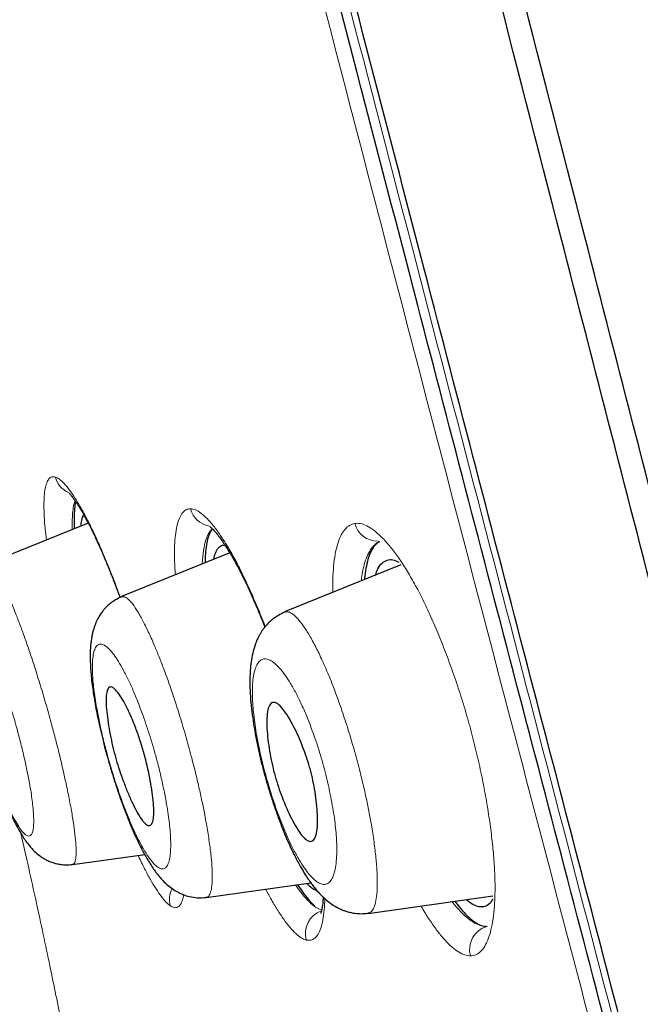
# Model space of a CAD drawing. Header units: millimetres. Extents: x 8 to 830, y 12 to 2106.
# Tile 112 of 256: x 106 to 113, y 1801 to 1814. Entities that reach past the tile are written whole.
import ezdxf

# ---------------------------------------------------------------- set-up
doc = ezdxf.new("R2010")
doc.units = ezdxf.units.MM

msp = doc.modelspace()

# ---------------------------------------------------------------- linework, layer by layer
at = {"color": 7, "linetype": 'Continuous', "lineweight": 30}
for p, q in [((106.48, 1807.411), (105.216, 1806.9)), ((108.147, 1807.129), (108.147, 1807.129)), ((108.147, 1807.129), (108.147, 1807.129)), ((108.251, 1807.039), (106.897, 1806.492)), ((110.391, 1806.887), (108.936, 1806.299)), ((110.202, 1806.941), (110.201, 1806.94)), ((110.202, 1806.941), (110.201, 1806.94)), ((106.286, 1803.141), (107.187, 1803.268)), ((107.958, 1802.73), (109.266, 1802.914)), ((109.98, 1802.532), (111.542, 1802.751)), ((111.413, 1802.612), (111.414, 1802.612)), ((111.413, 1802.612), (111.414, 1802.612)), ((111.464, 1802.369), (111.47, 1802.371))]:
    msp.add_line(p, q, dxfattribs=at)
at = {"color": 8, "linetype": 'Continuous', "lineweight": 0}
for centre, radius, start, end in [((106.353, 1808.062), 0.295, 194.8018, 246.9423), ((108.046, 1807.664), 0.296, 194.6027, 259.8621), ((110.1, 1807.48), 0.296, 194.3896, 270.9431), ((107.799, 1802.705), 0.302, 152.8539, 194.8246), ((109.5, 1802.279), 0.304, 109.6102, 195.1207), ((111.551, 1802.081), 0.301, 106.8437, 195.628)]:
    msp.add_arc(centre, radius, start, end, dxfattribs=at)
at = {"color": 7, "linetype": 'Continuous', "lineweight": 30}
for points, knots in [([(121.075, 1777.283), (120.761, 1778.511), (120.135, 1780.956), (119.164, 1784.726), (118.19, 1788.507), (117.211, 1792.3), (116.132, 1796.485), (114.95, 1801.065), (113.668, 1806.03), (112.239, 1811.577), (110.663, 1817.706), (108.948, 1824.436), (107.231, 1831.185), (105.516, 1837.963), (104.088, 1843.619), (102.95, 1848.142), (102.094, 1851.54), (101.241, 1854.924), (100.396, 1858.268), (99.615, 1861.345), (98.907, 1864.109), (98.282, 1866.524), (97.716, 1868.669), (97.22, 1870.523), (96.79, 1872.121), (96.357, 1873.724), (95.945, 1875.246), (95.568, 1876.614), (95.269, 1877.697), (95.045, 1878.524), (94.892, 1879.092), (94.803, 1879.418), (94.764, 1879.54), (94.752, 1879.56), (94.755, 1879.55), (94.755, 1879.55)], [0, 0, 0, 0, 0.028425, 0.05657, 0.08452, 0.112315, 0.140016, 0.176198, 0.212256, 0.248183, 0.296953, 0.345657, 0.394582, 0.443744, 0.493149, 0.518005, 0.543042, 0.568293, 0.593809, 0.619642, 0.641414, 0.663436, 0.685471, 0.707234, 0.728734, 0.750032, 0.781688, 0.813115, 0.8444, 0.875629, 0.906839, 0.937939, 0.968835, 0.999453, 1, 1, 1, 1]), ([(121.075, 1777.283), (120.761, 1778.511), (120.135, 1780.956), (119.164, 1784.726), (118.19, 1788.507), (117.211, 1792.3), (116.132, 1796.485), (114.95, 1801.065), (113.668, 1806.03), (112.239, 1811.577), (110.663, 1817.706), (108.948, 1824.436), (107.231, 1831.185), (105.516, 1837.963), (104.088, 1843.619), (102.95, 1848.142), (102.094, 1851.54), (101.241, 1854.924), (100.396, 1858.268), (99.615, 1861.345), (98.907, 1864.109), (98.282, 1866.524), (97.716, 1868.669), (97.22, 1870.523), (96.79, 1872.121), (96.357, 1873.724), (95.945, 1875.246), (95.568, 1876.614), (95.269, 1877.697), (95.045, 1878.524), (94.892, 1879.092), (94.803, 1879.418), (94.764, 1879.54), (94.752, 1879.56), (94.755, 1879.55), (94.755, 1879.55)], [0, 0, 0, 0, 0.028425, 0.05657, 0.08452, 0.112315, 0.140016, 0.176198, 0.212256, 0.248183, 0.296953, 0.345657, 0.394582, 0.443744, 0.493149, 0.518005, 0.543042, 0.568293, 0.593809, 0.619642, 0.641414, 0.663436, 0.685471, 0.707234, 0.728734, 0.750032, 0.781688, 0.813115, 0.8444, 0.875629, 0.906839, 0.937939, 0.968835, 0.999453, 1, 1, 1, 1]), ([(121.375, 1777.283), (121.061, 1778.511), (120.435, 1780.956), (119.464, 1784.726), (118.49, 1788.507), (117.511, 1792.3), (116.432, 1796.485), (115.25, 1801.065), (113.968, 1806.03), (112.539, 1811.577), (110.963, 1817.706), (109.248, 1824.436), (107.531, 1831.185), (105.816, 1837.963), (104.388, 1843.619), (103.25, 1848.142), (102.394, 1851.54), (101.541, 1854.924), (100.696, 1858.268), (99.915, 1861.345), (99.207, 1864.109), (98.582, 1866.524), (98.016, 1868.669), (97.52, 1870.523), (97.09, 1872.121), (96.657, 1873.724), (96.245, 1875.246), (95.868, 1876.614), (95.569, 1877.697), (95.345, 1878.524), (95.192, 1879.092), (95.103, 1879.418), (95.064, 1879.54), (95.052, 1879.56), (95.055, 1879.551), (95.055, 1879.551)], [0, 0, 0, 0, 0.028441, 0.056601, 0.084566, 0.112377, 0.140093, 0.176295, 0.212372, 0.248318, 0.297116, 0.345846, 0.394798, 0.443986, 0.493419, 0.518288, 0.543339, 0.568603, 0.594134, 0.619981, 0.641765, 0.663799, 0.685846, 0.707621, 0.729133, 0.750442, 0.782115, 0.81356, 0.844862, 0.876108, 0.907335, 0.938451, 0.969364, 1, 1, 1, 1, 1]), ([(142.81, 1795.061), (142.748, 1795.322), (142.45, 1796.591), (141.887, 1798.843), (141.122, 1801.814), (140.329, 1804.759), (139.509, 1807.696), (138.716, 1810.43), (137.958, 1812.965), (137.242, 1815.297), (136.508, 1817.625), (135.759, 1819.945), (135.166, 1821.734), (134.744, 1822.99), (134.498, 1823.715), (134.252, 1824.438), (134.001, 1825.168), (133.743, 1825.915), (133.477, 1826.678), (133.131, 1827.661), (132.708, 1828.854), (132.205, 1830.255), (131.49, 1832.219), (130.552, 1834.743), (129.38, 1837.816), (128.181, 1840.878), (126.957, 1843.929), (125.714, 1846.953), (124.454, 1849.948), (123.178, 1852.917), (121.878, 1855.875), (120.471, 1859.012), (118.955, 1862.32), (117.32, 1865.803), (115.656, 1869.27), (113.962, 1872.723), (112.336, 1875.976), (111.261, 1878.07), (110.77, 1879.026)], [0, 0, 0, 0, 0.0089364, 0.0434181, 0.0772957, 0.1111127, 0.1449757, 0.1788474, 0.2059057, 0.2330743, 0.2600738, 0.2871907, 0.3142755, 0.3228261, 0.3313215, 0.339767, 0.3482695, 0.3570424, 0.3660714, 0.3751815, 0.3917548, 0.4082135, 0.4247451, 0.4613667, 0.4978592, 0.5342985, 0.5708668, 0.6073206, 0.6431759, 0.6790805, 0.7149318, 0.7507754, 0.7935555, 0.8361165, 0.878919, 0.9216017, 0.9642243, 1, 1, 1, 1]), ([(119.342, 1777.405), (119.087, 1778.392), (118.577, 1780.366), (117.783, 1783.407), (116.982, 1786.476), (116.173, 1789.571), (115.359, 1792.68), (114.389, 1796.392), (113.26, 1800.711), (111.973, 1805.632), (110.632, 1810.777), (109.235, 1816.142), (107.788, 1821.731), (106.343, 1827.323), (104.903, 1832.92), (103.468, 1838.517), (102.278, 1843.169), (101.336, 1846.875), (100.632, 1849.641), (99.936, 1852.386), (99.249, 1855.094), (98.577, 1857.746), (97.981, 1860.098), (97.461, 1862.141), (97.015, 1863.888), (96.597, 1865.514), (96.169, 1867.162), (95.745, 1868.771), (95.341, 1870.302), (94.965, 1871.725), (94.622, 1873.021), (94.314, 1874.177), (94.054, 1875.143), (93.842, 1875.939), (93.661, 1876.63), (93.525, 1877.158), (93.439, 1877.488), (93.402, 1877.614), (93.391, 1877.637), (93.393, 1877.627), (93.393, 1877.627)], [0, 0, 0, 0, 0.023406, 0.046777, 0.070122, 0.093442, 0.116743, 0.140035, 0.176612, 0.213166, 0.24969, 0.291146, 0.332583, 0.374049, 0.415564, 0.457116, 0.498706, 0.519522, 0.540357, 0.561218, 0.582102, 0.603012, 0.623946, 0.639666, 0.655398, 0.671136, 0.686871, 0.707827, 0.728758, 0.749661, 0.774709, 0.79973, 0.824743, 0.849752, 0.874757, 0.906002, 0.93721, 0.968374, 0.999494, 1, 1, 1, 1]), ([(119.342, 1777.405), (119.087, 1778.392), (118.577, 1780.366), (117.783, 1783.407), (116.982, 1786.476), (116.173, 1789.571), (115.359, 1792.68), (114.389, 1796.392), (113.26, 1800.711), (111.973, 1805.632), (110.632, 1810.777), (109.235, 1816.142), (107.788, 1821.731), (106.343, 1827.323), (104.903, 1832.92), (103.468, 1838.517), (102.278, 1843.169), (101.336, 1846.875), (100.632, 1849.641), (99.936, 1852.386), (99.249, 1855.094), (98.577, 1857.746), (97.981, 1860.098), (97.461, 1862.141), (97.015, 1863.888), (96.597, 1865.514), (96.169, 1867.162), (95.745, 1868.771), (95.341, 1870.302), (94.965, 1871.725), (94.622, 1873.021), (94.314, 1874.177), (94.054, 1875.143), (93.842, 1875.939), (93.661, 1876.63), (93.525, 1877.158), (93.439, 1877.488), (93.402, 1877.614), (93.391, 1877.637), (93.393, 1877.627), (93.393, 1877.627)], [0, 0, 0, 0, 0.023406, 0.046777, 0.070122, 0.093442, 0.116743, 0.140035, 0.176612, 0.213166, 0.24969, 0.291146, 0.332583, 0.374049, 0.415564, 0.457116, 0.498706, 0.519522, 0.540357, 0.561218, 0.582102, 0.603012, 0.623946, 0.639666, 0.655398, 0.671136, 0.686871, 0.707827, 0.728758, 0.749661, 0.774709, 0.79973, 0.824743, 0.849752, 0.874757, 0.906002, 0.93721, 0.968374, 0.999494, 1, 1, 1, 1]), ([(119.121, 1777.336), (118.828, 1778.495), (118.243, 1780.813), (117.312, 1784.423), (116.363, 1788.08), (115.4, 1791.776), (114.33, 1795.87), (113.156, 1800.359), (111.878, 1805.242), (110.446, 1810.726), (108.863, 1816.809), (107.144, 1823.49), (105.435, 1830.172), (103.734, 1836.849), (102.328, 1842.404), (101.21, 1846.826), (100.377, 1850.116), (99.556, 1853.356), (98.75, 1856.526), (98.015, 1859.411), (97.358, 1861.974), (96.782, 1864.196), (96.259, 1866.182), (95.794, 1867.929), (95.386, 1869.447), (94.971, 1870.991), (94.57, 1872.473), (94.203, 1873.812), (93.913, 1874.878), (93.694, 1875.692), (93.545, 1876.259), (93.457, 1876.586), (93.414, 1876.715), (93.409, 1876.722), (93.407, 1876.725)], [0, 0, 0, 0, 0.027961, 0.055896, 0.083926, 0.111994, 0.13998, 0.176562, 0.213145, 0.249758, 0.299733, 0.349715, 0.399667, 0.449587, 0.499558, 0.524633, 0.549704, 0.574672, 0.599627, 0.624766, 0.645672, 0.666497, 0.687479, 0.708392, 0.729201, 0.750078, 0.781476, 0.812638, 0.843742, 0.874921, 0.906237, 0.937548, 0.968776, 1, 1, 1, 1]), ([(106.242, 1807.785), (106.245, 1807.782), (106.25, 1807.777), (106.259, 1807.766), (106.269, 1807.755), (106.278, 1807.743), (106.288, 1807.729), (106.299, 1807.714), (106.318, 1807.688), (106.347, 1807.646), (106.389, 1807.578), (106.44, 1807.488), (106.5, 1807.374), (106.572, 1807.228), (106.653, 1807.05), (106.742, 1806.837), (106.818, 1806.646), (106.863, 1806.521), (106.879, 1806.478)], [0, 0, 0, 0, 0.0308302, 0.0583107, 0.0829881, 0.1048431, 0.1246283, 0.1462948, 0.1704123, 0.2300603, 0.3008775, 0.382828, 0.4758265, 0.5736372, 0.6950781, 0.8159119, 0.9364857, 1, 1, 1, 1]), ([(106.242, 1807.785), (106.245, 1807.782), (106.25, 1807.777), (106.259, 1807.766), (106.269, 1807.755), (106.278, 1807.743), (106.288, 1807.729), (106.299, 1807.714), (106.318, 1807.688), (106.347, 1807.646), (106.389, 1807.578), (106.44, 1807.488), (106.5, 1807.374), (106.572, 1807.228), (106.653, 1807.05), (106.742, 1806.837), (106.818, 1806.646), (106.863, 1806.521), (106.879, 1806.478)], [0, 0, 0, 0, 0.0308302, 0.0583107, 0.0829881, 0.1048431, 0.1246283, 0.1462948, 0.1704123, 0.2300603, 0.3008775, 0.382828, 0.4758265, 0.5736372, 0.6950781, 0.8159119, 0.9364857, 1, 1, 1, 1]), ([(106.326, 1807.676), (106.324, 1807.668), (106.315, 1807.639), (106.307, 1807.568), (106.303, 1807.466), (106.307, 1807.383), (106.308, 1807.341)], [0, 0, 0, 0, 0.1167139, 0.4166611, 0.7119383, 1, 1, 1, 1]), ([(106.326, 1807.676), (106.324, 1807.668), (106.315, 1807.639), (106.307, 1807.568), (106.303, 1807.466), (106.307, 1807.383), (106.308, 1807.341)], [0, 0, 0, 0, 0.1167139, 0.4166611, 0.7119383, 1, 1, 1, 1]), ([(106.391, 1807.375), (106.393, 1807.398), (106.401, 1807.457), (106.414, 1807.499), (106.427, 1807.509), (106.427, 1807.509)], [0, 0, 0, 0, 0.400611, 0.985217, 1, 1, 1, 1]), ([(106.391, 1807.375), (106.393, 1807.398), (106.401, 1807.457), (106.414, 1807.499), (106.427, 1807.509), (106.427, 1807.509)], [0, 0, 0, 0, 0.400611, 0.985217, 1, 1, 1, 1]), ([(108, 1807.368), (108.003, 1807.366), (108.012, 1807.359), (108.035, 1807.337), (108.069, 1807.301), (108.11, 1807.25), (108.153, 1807.192), (108.191, 1807.136), (108.224, 1807.083), (108.256, 1807.031), (108.29, 1806.974), (108.332, 1806.899), (108.383, 1806.803), (108.444, 1806.681), (108.512, 1806.534), (108.587, 1806.363), (108.647, 1806.22), (108.68, 1806.131), (108.689, 1806.109)], [0, 0, 0, 0, 0.035617, 0.098383, 0.166856, 0.240859, 0.30961, 0.366965, 0.412829, 0.451827, 0.496164, 0.546461, 0.614653, 0.691384, 0.776852, 0.871035, 0.968514, 1, 1, 1, 1]), ([(108, 1807.368), (108.003, 1807.366), (108.012, 1807.359), (108.035, 1807.337), (108.069, 1807.301), (108.11, 1807.25), (108.153, 1807.192), (108.191, 1807.136), (108.224, 1807.083), (108.256, 1807.031), (108.29, 1806.974), (108.332, 1806.899), (108.383, 1806.803), (108.444, 1806.681), (108.512, 1806.534), (108.587, 1806.363), (108.647, 1806.22), (108.68, 1806.131), (108.689, 1806.109)], [0, 0, 0, 0, 0.035617, 0.098383, 0.166856, 0.240859, 0.30961, 0.366965, 0.412829, 0.451827, 0.496164, 0.546461, 0.614653, 0.691384, 0.776852, 0.871035, 0.968514, 1, 1, 1, 1]), ([(108.034, 1807.337), (108.034, 1807.337), (108.02, 1807.327), (108, 1807.285), (107.973, 1807.211), (107.955, 1807.114), (107.944, 1807.016), (107.943, 1806.942), (107.943, 1806.915)], [0, 0, 0, 0, 0.000617, 0.215573, 0.433236, 0.652671, 0.868348, 1, 1, 1, 1]), ([(108.034, 1807.337), (108.034, 1807.337), (108.02, 1807.327), (108, 1807.285), (107.973, 1807.211), (107.955, 1807.114), (107.944, 1807.016), (107.943, 1806.942), (107.943, 1806.915)], [0, 0, 0, 0, 0.000617, 0.215573, 0.433236, 0.652671, 0.868348, 1, 1, 1, 1]), ([(108.051, 1806.958), (108.057, 1806.985), (108.072, 1807.048), (108.109, 1807.106), (108.15, 1807.138), (108.182, 1807.133), (108.193, 1807.132)], [0, 0, 0, 0, 0.225299, 0.533615, 0.842101, 1, 1, 1, 1]), ([(108.051, 1806.958), (108.057, 1806.985), (108.072, 1807.048), (108.109, 1807.106), (108.15, 1807.138), (108.182, 1807.133), (108.193, 1807.132)], [0, 0, 0, 0, 0.225299, 0.533615, 0.842101, 1, 1, 1, 1]), ([(110.125, 1807.176), (110.121, 1807.175), (110.099, 1807.168), (110.064, 1807.132), (110.021, 1807.07), (109.985, 1806.983), (109.958, 1806.877), (109.942, 1806.783), (109.937, 1806.719), (109.936, 1806.703)], [0, 0, 0, 0, 0.033151, 0.213177, 0.393682, 0.576254, 0.760665, 0.941879, 1, 1, 1, 1]), ([(110.125, 1807.176), (110.121, 1807.175), (110.099, 1807.168), (110.064, 1807.132), (110.021, 1807.07), (109.985, 1806.983), (109.958, 1806.877), (109.942, 1806.783), (109.937, 1806.719), (109.936, 1806.703)], [0, 0, 0, 0, 0.033151, 0.213177, 0.393682, 0.576254, 0.760665, 0.941879, 1, 1, 1, 1]), ([(105.219, 1806.896), (105.193, 1806.885), (105.145, 1806.863), (105.084, 1806.819), (105.036, 1806.775), (104.998, 1806.732), (104.968, 1806.692), (104.944, 1806.652), (104.916, 1806.596), (104.889, 1806.522), (104.869, 1806.433), (104.859, 1806.344), (104.856, 1806.255), (104.859, 1806.153), (104.868, 1806.046), (104.88, 1805.939), (104.894, 1805.848), (104.905, 1805.78), (104.913, 1805.734), (104.92, 1805.691), (104.929, 1805.644), (104.941, 1805.586), (104.957, 1805.505), (104.979, 1805.407), (105.005, 1805.3), (105.036, 1805.177), (105.071, 1805.045), (105.11, 1804.909), (105.145, 1804.791), (105.175, 1804.688), (105.204, 1804.596), (105.236, 1804.494), (105.273, 1804.38), (105.315, 1804.259), (105.354, 1804.152), (105.389, 1804.062), (105.422, 1803.979), (105.459, 1803.891), (105.503, 1803.791), (105.548, 1803.697), (105.589, 1803.619), (105.624, 1803.556), (105.659, 1803.497), (105.699, 1803.437), (105.744, 1803.377), (105.802, 1803.312), (105.866, 1803.257), (105.918, 1803.222), (105.958, 1803.2), (105.985, 1803.188), (106.011, 1803.176), (106.043, 1803.165), (106.086, 1803.152), (106.142, 1803.142), (106.211, 1803.137), (106.26, 1803.141), (106.286, 1803.144)], [0, 0, 0, 0, 0.0173208, 0.0327689, 0.0460519, 0.0569839, 0.0678101, 0.0776044, 0.0883939, 0.1129454, 0.1380653, 0.1622044, 0.190593, 0.2186796, 0.2465847, 0.2742951, 0.2987364, 0.3104399, 0.3207364, 0.3296383, 0.338437, 0.3515218, 0.3689581, 0.3909166, 0.4135193, 0.4346806, 0.4639156, 0.4897544, 0.5121647, 0.5311162, 0.5482968, 0.5655027, 0.5913269, 0.6171492, 0.6422982, 0.6638318, 0.6790081, 0.7000487, 0.7271157, 0.7551911, 0.7789623, 0.7983723, 0.8160109, 0.8367913, 0.8598946, 0.8826581, 0.903894, 0.9208618, 0.9306323, 0.9378247, 0.9427195, 0.9490749, 0.9581025, 0.9697203, 0.9837699, 1, 1, 1, 1]), ([(110.073, 1806.758), (110.082, 1806.786), (110.105, 1806.851), (110.153, 1806.914), (110.216, 1806.952), (110.286, 1806.958), (110.34, 1806.934), (110.365, 1806.922)], [0, 0, 0, 0, 0.163584, 0.376212, 0.588944, 0.802745, 1, 1, 1, 1]), ([(110.073, 1806.758), (110.082, 1806.786), (110.105, 1806.851), (110.153, 1806.914), (110.216, 1806.952), (110.286, 1806.958), (110.34, 1806.934), (110.365, 1806.922)], [0, 0, 0, 0, 0.163584, 0.376212, 0.588944, 0.802745, 1, 1, 1, 1]), ([(106.899, 1806.488), (106.874, 1806.477), (106.826, 1806.455), (106.765, 1806.413), (106.718, 1806.372), (106.684, 1806.336), (106.66, 1806.307), (106.636, 1806.274), (106.608, 1806.23), (106.576, 1806.165), (106.552, 1806.1), (106.536, 1806.042), (106.526, 1805.993), (106.517, 1805.94), (106.51, 1805.878), (106.506, 1805.811), (106.505, 1805.748), (106.506, 1805.696), (106.508, 1805.644), (106.511, 1805.58), (106.518, 1805.493), (106.53, 1805.395), (106.545, 1805.287), (106.562, 1805.179), (106.583, 1805.065), (106.608, 1804.943), (106.637, 1804.813), (106.669, 1804.68), (106.701, 1804.558), (106.732, 1804.448), (106.76, 1804.351), (106.796, 1804.233), (106.842, 1804.089), (106.902, 1803.915), (106.967, 1803.74), (107.034, 1803.577), (107.105, 1803.424), (107.165, 1803.305), (107.216, 1803.215), (107.257, 1803.148), (107.297, 1803.087), (107.335, 1803.034), (107.373, 1802.987), (107.42, 1802.934), (107.478, 1802.88), (107.542, 1802.831), (107.606, 1802.794), (107.674, 1802.763), (107.752, 1802.739), (107.85, 1802.723), (107.92, 1802.729), (107.957, 1802.732)], [0, 0, 0, 0, 0.0182662, 0.0341649, 0.0474415, 0.0579369, 0.0655769, 0.0712895, 0.0857964, 0.1049057, 0.1250114, 0.1375976, 0.1493846, 0.1642843, 0.1825545, 0.2024551, 0.218836, 0.2314411, 0.2417672, 0.2589698, 0.2806062, 0.3067122, 0.329258, 0.3537706, 0.3773956, 0.3997645, 0.4275768, 0.4529811, 0.4760113, 0.4966846, 0.5150073, 0.5310963, 0.5635612, 0.5984324, 0.6356403, 0.6743918, 0.7121098, 0.7491872, 0.7686649, 0.7891172, 0.8101262, 0.8285997, 0.8440577, 0.8614516, 0.883496, 0.9051831, 0.9233054, 0.936871, 0.9543246, 0.9755203, 1, 1, 1, 1]), ([(108.938, 1806.296), (108.911, 1806.284), (108.861, 1806.261), (108.797, 1806.217), (108.744, 1806.171), (108.704, 1806.128), (108.674, 1806.092), (108.653, 1806.062), (108.634, 1806.031), (108.614, 1805.996), (108.594, 1805.955), (108.568, 1805.893), (108.542, 1805.81), (108.521, 1805.705), (108.508, 1805.599), (108.503, 1805.497), (108.502, 1805.38), (108.508, 1805.245), (108.522, 1805.094), (108.542, 1804.936), (108.569, 1804.777), (108.6, 1804.617), (108.635, 1804.463), (108.672, 1804.316), (108.711, 1804.175), (108.754, 1804.032), (108.803, 1803.884), (108.858, 1803.727), (108.92, 1803.566), (108.989, 1803.403), (109.062, 1803.251), (109.132, 1803.12), (109.192, 1803.021), (109.24, 1802.948), (109.279, 1802.893), (109.323, 1802.838), (109.376, 1802.776), (109.44, 1802.714), (109.513, 1802.655), (109.579, 1802.613), (109.629, 1802.588), (109.669, 1802.571), (109.706, 1802.558), (109.756, 1802.544), (109.82, 1802.532), (109.897, 1802.526), (109.951, 1802.531), (109.979, 1802.534)], [0, 0, 0, 0, 0.020044, 0.037446, 0.05198, 0.066231, 0.075462, 0.083495, 0.092511, 0.102499, 0.113448, 0.12588, 0.153943, 0.182861, 0.209245, 0.234324, 0.260103, 0.293273, 0.32643, 0.359525, 0.39213, 0.423138, 0.452363, 0.479841, 0.505602, 0.531858, 0.560365, 0.591127, 0.624142, 0.659437, 0.697127, 0.732789, 0.763244, 0.783828, 0.801037, 0.817467, 0.838897, 0.86441, 0.887338, 0.907866, 0.923353, 0.929455, 0.937687, 0.948955, 0.963198, 0.980283, 1, 1, 1, 1]), ([(107.176, 1804.542), (107.184, 1804.513), (107.201, 1804.451), (107.223, 1804.357), (107.248, 1804.244), (107.272, 1804.112), (107.292, 1803.97), (107.302, 1803.84), (107.3, 1803.733), (107.285, 1803.657), (107.252, 1803.622), (107.204, 1803.638), (107.148, 1803.702), (107.088, 1803.8), (107.028, 1803.921), (106.97, 1804.055), (106.902, 1804.229), (106.841, 1804.41), (106.793, 1804.592), (106.761, 1804.737), (106.734, 1804.883), (106.714, 1805.025), (106.704, 1805.154), (106.705, 1805.26), (106.72, 1805.335), (106.748, 1805.365), (106.779, 1805.361), (106.815, 1805.337), (106.863, 1805.28), (106.921, 1805.188), (106.969, 1805.098), (107.004, 1805.024), (107.035, 1804.953), (107.075, 1804.852), (107.125, 1804.711), (107.159, 1804.599), (107.176, 1804.542)], [0, 0, 0, 0, 0.016355, 0.033507, 0.051458, 0.079792, 0.110126, 0.142304, 0.17642, 0.212599, 0.250642, 0.290471, 0.327967, 0.362973, 0.395371, 0.425519, 0.45308, 0.500941, 0.52586, 0.55243, 0.580953, 0.611134, 0.643338, 0.677287, 0.713205, 0.751051, 0.772811, 0.793483, 0.830557, 0.862711, 0.889576, 0.904753, 0.917561, 0.938088, 0.969045, 1, 1, 1, 1]), ([(109.25, 1804.359), (109.262, 1804.315), (109.286, 1804.224), (109.324, 1804.029), (109.347, 1803.835), (109.351, 1803.666), (109.343, 1803.552), (109.32, 1803.466), (109.277, 1803.425), (109.219, 1803.438), (109.156, 1803.498), (109.09, 1803.592), (109.006, 1803.744), (108.909, 1803.963), (108.828, 1804.2), (108.782, 1804.384), (108.753, 1804.527), (108.731, 1804.673), (108.716, 1804.817), (108.712, 1804.949), (108.721, 1805.059), (108.745, 1805.138), (108.788, 1805.177), (108.848, 1805.161), (108.914, 1805.094), (108.982, 1804.994), (109.066, 1804.842), (109.163, 1804.631), (109.223, 1804.444), (109.25, 1804.359)], [0, 0, 0, 0, 0.023898, 0.049741, 0.107369, 0.139525, 0.173994, 0.210689, 0.249453, 0.288921, 0.326168, 0.361031, 0.393435, 0.451318, 0.500225, 0.524531, 0.550669, 0.578939, 0.609079, 0.641451, 0.675768, 0.712298, 0.750972, 0.791398, 0.829055, 0.864247, 0.896683, 0.953562, 1, 1, 1, 1]), ([(109.1, 1802.89), (109.121, 1802.859), (109.166, 1802.79), (109.231, 1802.708), (109.281, 1802.652), (109.306, 1802.633), (109.311, 1802.63)], [0, 0, 0, 0, 0.271625, 0.597445, 0.918902, 1, 1, 1, 1]), ([(109.1, 1802.89), (109.121, 1802.859), (109.166, 1802.79), (109.231, 1802.708), (109.281, 1802.652), (109.306, 1802.633), (109.311, 1802.63)], [0, 0, 0, 0, 0.271625, 0.597445, 0.918902, 1, 1, 1, 1]), ([(109.346, 1802.813), (109.332, 1802.818), (109.302, 1802.828), (109.257, 1802.86), (109.225, 1802.894), (109.214, 1802.906)], [0, 0, 0, 0, 0.34791, 0.758604, 1, 1, 1, 1]), ([(109.346, 1802.813), (109.332, 1802.818), (109.302, 1802.828), (109.257, 1802.86), (109.225, 1802.894), (109.214, 1802.906)], [0, 0, 0, 0, 0.34791, 0.758604, 1, 1, 1, 1]), ([(109.42, 1802.735), (109.418, 1802.715), (109.415, 1802.664), (109.405, 1802.597), (109.396, 1802.556), (109.389, 1802.534), (109.39, 1802.533), (109.39, 1802.532)], [0, 0, 0, 0, 0.179785, 0.468072, 0.769806, 0.876938, 1, 1, 1, 1]), ([(109.42, 1802.735), (109.418, 1802.715), (109.415, 1802.664), (109.405, 1802.597), (109.396, 1802.556), (109.389, 1802.534), (109.39, 1802.533), (109.39, 1802.532)], [0, 0, 0, 0, 0.179785, 0.468072, 0.769806, 0.876938, 1, 1, 1, 1]), ([(111.068, 1802.685), (111.078, 1802.67), (111.117, 1802.615), (111.181, 1802.541), (111.259, 1802.463), (111.332, 1802.409), (111.401, 1802.375), (111.443, 1802.371), (111.464, 1802.369)], [0, 0, 0, 0, 0.069656, 0.258412, 0.446, 0.631029, 0.815145, 1, 1, 1, 1]), ([(111.068, 1802.685), (111.078, 1802.67), (111.117, 1802.615), (111.181, 1802.541), (111.259, 1802.463), (111.332, 1802.409), (111.401, 1802.375), (111.443, 1802.371), (111.464, 1802.369)], [0, 0, 0, 0, 0.069656, 0.258412, 0.446, 0.631029, 0.815145, 1, 1, 1, 1]), ([(111.539, 1802.709), (111.532, 1802.695), (111.508, 1802.653), (111.457, 1802.619), (111.389, 1802.606), (111.311, 1802.63), (111.25, 1802.664), (111.215, 1802.7), (111.21, 1802.705)], [0, 0, 0, 0, 0.105536, 0.319596, 0.534127, 0.749781, 0.963992, 1, 1, 1, 1]), ([(111.539, 1802.709), (111.532, 1802.695), (111.508, 1802.653), (111.457, 1802.619), (111.389, 1802.606), (111.311, 1802.63), (111.25, 1802.664), (111.215, 1802.7), (111.21, 1802.705)], [0, 0, 0, 0, 0.105536, 0.319596, 0.534127, 0.749781, 0.963992, 1, 1, 1, 1])]:
    msp.add_open_spline(points, degree=3, knots=knots, dxfattribs=at)
at = {"color": 8, "linetype": 'Continuous', "lineweight": 0}
for points, knots in [([(118.967, 1777.288), (118.707, 1778.32), (118.188, 1780.377), (117.366, 1783.568), (116.529, 1786.79), (115.678, 1790.048), (114.625, 1794.063), (113.37, 1798.836), (111.918, 1804.36), (110.47, 1809.886), (109.03, 1815.413), (107.603, 1820.942), (106.188, 1826.476), (104.779, 1832.013), (103.381, 1837.545), (102.227, 1842.139), (101.312, 1845.793), (100.629, 1848.517), (99.95, 1851.223), (99.279, 1853.897), (98.62, 1856.514), (98.034, 1858.833), (97.521, 1860.848), (97.08, 1862.57), (96.666, 1864.166), (96.24, 1865.782), (95.816, 1867.363), (95.407, 1868.872), (95.024, 1870.272), (94.675, 1871.547), (94.362, 1872.681), (94.1, 1873.629), (93.884, 1874.414), (93.7, 1875.087), (93.557, 1875.601), (93.465, 1875.919), (93.423, 1876.041), (93.421, 1876.049), (93.42, 1876.053)], [0, 0, 0, 0, 0.025276, 0.050356, 0.075388, 0.100448, 0.125578, 0.167493, 0.209363, 0.251197, 0.293, 0.334803, 0.376615, 0.41847, 0.460322, 0.502097, 0.522956, 0.543824, 0.564743, 0.585751, 0.60677, 0.627741, 0.643504, 0.65934, 0.675072, 0.690683, 0.711539, 0.732528, 0.753511, 0.77853, 0.803558, 0.828687, 0.853792, 0.878802, 0.909938, 0.941071, 0.972268, 1, 1, 1, 1]), ([(118.967, 1777.288), (118.707, 1778.32), (118.188, 1780.377), (117.366, 1783.568), (116.529, 1786.79), (115.678, 1790.048), (114.625, 1794.063), (113.37, 1798.836), (111.918, 1804.36), (110.47, 1809.886), (109.03, 1815.413), (107.603, 1820.942), (106.188, 1826.476), (104.779, 1832.013), (103.381, 1837.545), (102.227, 1842.139), (101.312, 1845.793), (100.629, 1848.517), (99.95, 1851.223), (99.279, 1853.897), (98.62, 1856.514), (98.034, 1858.833), (97.521, 1860.848), (97.08, 1862.57), (96.666, 1864.166), (96.24, 1865.782), (95.816, 1867.363), (95.407, 1868.872), (95.024, 1870.272), (94.675, 1871.547), (94.362, 1872.681), (94.1, 1873.629), (93.884, 1874.414), (93.7, 1875.087), (93.557, 1875.601), (93.465, 1875.919), (93.423, 1876.041), (93.421, 1876.049), (93.42, 1876.053)], [0, 0, 0, 0, 0.025276, 0.050356, 0.075388, 0.100448, 0.125578, 0.167493, 0.209363, 0.251197, 0.293, 0.334803, 0.376615, 0.41847, 0.460322, 0.502097, 0.522956, 0.543824, 0.564743, 0.585751, 0.60677, 0.627741, 0.643504, 0.65934, 0.675072, 0.690683, 0.711539, 0.732528, 0.753511, 0.77853, 0.803558, 0.828687, 0.853792, 0.878802, 0.909938, 0.941071, 0.972268, 1, 1, 1, 1]), ([(107.976, 1870.086), (108.169, 1869.364), (108.553, 1867.921), (109.224, 1865.481), (109.939, 1862.91), (110.696, 1860.226), (111.477, 1857.472), (112.276, 1854.668), (113.088, 1851.834), (114.179, 1848.027), (115.552, 1843.237), (117.2, 1837.465), (118.846, 1831.683), (120.486, 1825.897), (122.115, 1820.108), (123.729, 1814.315), (125.339, 1808.521), (126.767, 1803.373), (128.013, 1798.88), (129.079, 1795.041), (130.141, 1791.22), (131.197, 1787.435), (132.246, 1783.694), (132.934, 1781.287), (133.277, 1780.083)], [0, 0, 0, 0, 0.031233, 0.062471, 0.093713, 0.124957, 0.156205, 0.187455, 0.218706, 0.249958, 0.31246, 0.374963, 0.437468, 0.499977, 0.562484, 0.624991, 0.687498, 0.750002, 0.791673, 0.833342, 0.87501, 0.916677, 0.958341, 1, 1, 1, 1]), ([(107.976, 1870.086), (108.169, 1869.364), (108.553, 1867.921), (109.224, 1865.481), (109.939, 1862.91), (110.696, 1860.226), (111.477, 1857.472), (112.276, 1854.668), (113.088, 1851.834), (114.179, 1848.027), (115.552, 1843.237), (117.2, 1837.465), (118.846, 1831.683), (120.486, 1825.897), (122.115, 1820.108), (123.729, 1814.315), (125.339, 1808.521), (126.767, 1803.373), (128.013, 1798.88), (129.079, 1795.041), (130.141, 1791.22), (131.197, 1787.435), (132.246, 1783.694), (132.934, 1781.287), (133.277, 1780.083)], [0, 0, 0, 0, 0.0312333, 0.0624712, 0.0937129, 0.124957, 0.1562049, 0.1874545, 0.2187056, 0.2499581, 0.3124599, 0.3749627, 0.4374675, 0.4999767, 0.562484, 0.6249915, 0.6874979, 0.7500017, 0.7916731, 0.8333421, 0.8750104, 0.9166772, 0.9583411, 1, 1, 1, 1]), ([(103.422, 1838.495), (103.555, 1837.973), (104.256, 1835.223), (105.538, 1830.215), (107.261, 1823.496), (108.993, 1816.773), (110.701, 1810.203), (112.368, 1803.8), (113.591, 1799.116), (114.261, 1796.539), (114.396, 1796.023)], [0, 0, 0, 0, 0.036957, 0.194927, 0.352954, 0.511046, 0.669208, 0.816669, 0.963361, 1, 1, 1, 1]), ([(105.959, 1807.2), (105.953, 1807.247), (105.94, 1807.353), (105.93, 1807.497), (105.926, 1807.635), (105.93, 1807.751), (105.942, 1807.846), (105.962, 1807.918), (105.989, 1807.966), (106.024, 1807.992), (106.054, 1807.988), (106.068, 1807.986)], [0, 0, 0, 0, 0.088305, 0.20203, 0.315868, 0.42983, 0.543876, 0.657949, 0.771994, 0.885996, 1, 1, 1, 1]), ([(105.959, 1807.2), (105.953, 1807.247), (105.94, 1807.353), (105.93, 1807.497), (105.926, 1807.635), (105.93, 1807.751), (105.942, 1807.846), (105.962, 1807.918), (105.989, 1807.966), (106.024, 1807.992), (106.054, 1807.988), (106.068, 1807.986)], [0, 0, 0, 0, 0.088305, 0.20203, 0.315868, 0.42983, 0.543876, 0.657949, 0.771994, 0.885996, 1, 1, 1, 1]), ([(106.068, 1807.986), (106.085, 1807.979), (106.119, 1807.964), (106.18, 1807.908), (106.246, 1807.827), (106.319, 1807.722), (106.396, 1807.592), (106.477, 1807.44), (106.562, 1807.267), (106.649, 1807.073), (106.738, 1806.859), (106.816, 1806.661), (106.864, 1806.53), (106.882, 1806.48)], [0, 0, 0, 0, 0.0941779, 0.188575, 0.2831301, 0.3777342, 0.4722624, 0.5666053, 0.6607012, 0.7545684, 0.8484395, 0.9424888, 1, 1, 1, 1]), ([(106.068, 1807.986), (106.085, 1807.979), (106.119, 1807.964), (106.18, 1807.908), (106.246, 1807.827), (106.319, 1807.722), (106.396, 1807.592), (106.477, 1807.44), (106.562, 1807.267), (106.649, 1807.073), (106.738, 1806.859), (106.816, 1806.661), (106.864, 1806.53), (106.882, 1806.48)], [0, 0, 0, 0, 0.0941779, 0.188575, 0.2831301, 0.3777342, 0.4722624, 0.5666053, 0.6607012, 0.7545684, 0.8484395, 0.9424888, 1, 1, 1, 1]), ([(106.317, 1807.689), (106.312, 1807.675), (106.3, 1807.64), (106.287, 1807.563), (106.281, 1807.457), (106.279, 1807.379), (106.282, 1807.331), (106.282, 1807.331)], [0, 0, 0, 0, 0.182061, 0.454166, 0.725966, 0.997216, 1, 1, 1, 1]), ([(106.317, 1807.689), (106.312, 1807.675), (106.3, 1807.64), (106.287, 1807.563), (106.281, 1807.457), (106.279, 1807.379), (106.282, 1807.331), (106.282, 1807.331)], [0, 0, 0, 0, 0.182061, 0.454166, 0.725966, 0.997216, 1, 1, 1, 1]), ([(107.571, 1806.764), (107.569, 1806.791), (107.562, 1806.881), (107.558, 1807.015), (107.561, 1807.165), (107.574, 1807.293), (107.595, 1807.4), (107.624, 1807.484), (107.661, 1807.545), (107.706, 1807.583), (107.742, 1807.587), (107.76, 1807.589)], [0, 0, 0, 0, 0.049162, 0.168045, 0.286781, 0.405487, 0.524223, 0.643014, 0.761877, 0.880846, 1, 1, 1, 1]), ([(107.571, 1806.764), (107.569, 1806.791), (107.562, 1806.881), (107.558, 1807.015), (107.561, 1807.165), (107.574, 1807.293), (107.595, 1807.4), (107.624, 1807.484), (107.661, 1807.545), (107.706, 1807.583), (107.742, 1807.587), (107.76, 1807.589)], [0, 0, 0, 0, 0.049162, 0.168045, 0.286781, 0.405487, 0.524223, 0.643014, 0.761877, 0.880846, 1, 1, 1, 1]), ([(107.76, 1807.589), (107.78, 1807.587), (107.821, 1807.581), (107.89, 1807.538), (107.966, 1807.471), (108.047, 1807.379), (108.132, 1807.263), (108.222, 1807.125), (108.314, 1806.964), (108.407, 1806.782), (108.502, 1806.58), (108.597, 1806.36), (108.662, 1806.203), (108.693, 1806.119), (108.694, 1806.116)], [0, 0, 0, 0, 0.090543, 0.181309, 0.272241, 0.363235, 0.454173, 0.544949, 0.635497, 0.725823, 0.816139, 0.906621, 0.997244, 1, 1, 1, 1]), ([(107.76, 1807.589), (107.78, 1807.587), (107.821, 1807.581), (107.89, 1807.538), (107.966, 1807.471), (108.047, 1807.379), (108.132, 1807.263), (108.222, 1807.125), (108.314, 1806.964), (108.407, 1806.782), (108.502, 1806.58), (108.597, 1806.36), (108.662, 1806.203), (108.693, 1806.119), (108.694, 1806.116)], [0, 0, 0, 0, 0.090543, 0.181309, 0.272241, 0.363235, 0.454173, 0.544949, 0.635497, 0.725823, 0.816139, 0.906621, 0.997244, 1, 1, 1, 1]), ([(109.54, 1806.543), (109.54, 1806.552), (109.537, 1806.628), (109.541, 1806.752), (109.552, 1806.914), (109.574, 1807.053), (109.604, 1807.171), (109.644, 1807.266), (109.692, 1807.338), (109.748, 1807.387), (109.791, 1807.4), (109.813, 1807.406)], [0, 0, 0, 0, 0.01613, 0.139564, 0.262504, 0.385196, 0.507818, 0.630501, 0.753353, 0.876478, 1, 1, 1, 1]), ([(109.54, 1806.543), (109.54, 1806.552), (109.537, 1806.628), (109.541, 1806.752), (109.552, 1806.914), (109.574, 1807.053), (109.604, 1807.171), (109.644, 1807.266), (109.692, 1807.338), (109.748, 1807.387), (109.791, 1807.4), (109.813, 1807.406)], [0, 0, 0, 0, 0.01613, 0.139564, 0.262504, 0.385196, 0.507818, 0.630501, 0.753353, 0.876478, 1, 1, 1, 1]), ([(109.813, 1807.406), (109.837, 1807.407), (109.884, 1807.41), (109.965, 1807.379), (110.05, 1807.326), (110.141, 1807.247), (110.236, 1807.144), (110.335, 1807.018), (110.435, 1806.869), (110.537, 1806.699), (110.64, 1806.507), (110.741, 1806.296), (110.841, 1806.069), (110.938, 1805.828), (111.032, 1805.575), (111.121, 1805.314), (111.204, 1805.045), (111.28, 1804.773), (111.347, 1804.501), (111.407, 1804.23), (111.457, 1803.965), (111.499, 1803.707), (111.531, 1803.459), (111.554, 1803.224), (111.567, 1803.004), (111.57, 1802.802), (111.562, 1802.621), (111.545, 1802.461), (111.519, 1802.323), (111.484, 1802.208), (111.44, 1802.117), (111.388, 1802.051), (111.329, 1802.009), (111.284, 1802.003), (111.261, 1802)], [0, 0, 0, 0, 0.031187, 0.062455, 0.093785, 0.125139, 0.156479, 0.187767, 0.218982, 0.250124, 0.281259, 0.312443, 0.34367, 0.37492, 0.406169, 0.437397, 0.468604, 0.499812, 0.531018, 0.562221, 0.593457, 0.624732, 0.656037, 0.687354, 0.71867, 0.749985, 0.781261, 0.812486, 0.843698, 0.874914, 0.906145, 0.937395, 0.968674, 1, 1, 1, 1]), ([(109.813, 1807.406), (109.837, 1807.407), (109.884, 1807.41), (109.965, 1807.379), (110.05, 1807.326), (110.141, 1807.247), (110.236, 1807.144), (110.335, 1807.018), (110.435, 1806.869), (110.537, 1806.699), (110.64, 1806.507), (110.741, 1806.296), (110.841, 1806.069), (110.938, 1805.828), (111.032, 1805.575), (111.121, 1805.314), (111.204, 1805.045), (111.28, 1804.773), (111.347, 1804.501), (111.407, 1804.23), (111.457, 1803.965), (111.499, 1803.707), (111.531, 1803.459), (111.554, 1803.224), (111.567, 1803.004), (111.57, 1802.802), (111.562, 1802.621), (111.545, 1802.461), (111.519, 1802.323), (111.484, 1802.208), (111.44, 1802.117), (111.388, 1802.051), (111.329, 1802.009), (111.284, 1802.003), (111.261, 1802)], [0, 0, 0, 0, 0.031187, 0.062455, 0.093785, 0.125139, 0.156479, 0.187767, 0.218982, 0.250124, 0.281259, 0.312443, 0.34367, 0.37492, 0.406169, 0.437397, 0.468604, 0.499812, 0.531018, 0.562221, 0.593457, 0.624732, 0.656037, 0.687354, 0.71867, 0.749985, 0.781261, 0.812486, 0.843698, 0.874914, 0.906145, 0.937395, 0.968674, 1, 1, 1, 1]), ([(108.033, 1807.338), (108.02, 1807.326), (107.988, 1807.296), (107.951, 1807.206), (107.922, 1807.071), (107.909, 1806.967), (107.908, 1806.901), (107.908, 1806.901)], [0, 0, 0, 0, 0.180967, 0.454132, 0.72701, 0.999251, 1, 1, 1, 1]), ([(108.033, 1807.338), (108.02, 1807.326), (107.988, 1807.296), (107.951, 1807.206), (107.922, 1807.071), (107.909, 1806.967), (107.908, 1806.901), (107.908, 1806.901)], [0, 0, 0, 0, 0.180967, 0.454132, 0.72701, 0.999251, 1, 1, 1, 1]), ([(110.127, 1807.177), (110.12, 1807.175), (110.092, 1807.166), (110.049, 1807.128), (110, 1807.063), (109.958, 1806.976), (109.925, 1806.869), (109.904, 1806.772), (109.897, 1806.705), (109.895, 1806.687)], [0, 0, 0, 0, 0.055127, 0.231411, 0.407401, 0.583147, 0.758699, 0.934145, 1, 1, 1, 1]), ([(110.127, 1807.177), (110.12, 1807.175), (110.092, 1807.166), (110.049, 1807.128), (110, 1807.063), (109.958, 1806.976), (109.925, 1806.869), (109.904, 1806.772), (109.897, 1806.705), (109.895, 1806.687)], [0, 0, 0, 0, 0.055127, 0.231411, 0.407401, 0.583147, 0.758699, 0.934145, 1, 1, 1, 1]), ([(105.218, 1806.895), (105.228, 1806.897), (105.246, 1806.899), (105.285, 1806.864), (105.333, 1806.799), (105.388, 1806.702), (105.449, 1806.577), (105.515, 1806.426), (105.58, 1806.267), (105.641, 1806.106), (105.697, 1805.951), (105.754, 1805.786), (105.817, 1805.594), (105.885, 1805.375), (105.958, 1805.13), (106.021, 1804.903), (106.075, 1804.699), (106.121, 1804.519), (106.162, 1804.344), (106.204, 1804.157), (106.244, 1803.963), (106.28, 1803.769), (106.307, 1803.596), (106.324, 1803.446), (106.332, 1803.325), (106.33, 1803.233), (106.317, 1803.174), (106.302, 1803.145), (106.289, 1803.147), (106.286, 1803.148)], [0, 0, 0, 0, 0.039209, 0.080275, 0.121071, 0.162, 0.20313, 0.244373, 0.285632, 0.31656, 0.347466, 0.378378, 0.409319, 0.450607, 0.491909, 0.533168, 0.564072, 0.594938, 0.625792, 0.656654, 0.697824, 0.739026, 0.780238, 0.821458, 0.862728, 0.903997, 0.945261, 0.986498, 1, 1, 1, 1]), ([(106.899, 1806.488), (106.911, 1806.49), (106.935, 1806.494), (106.982, 1806.462), (107.038, 1806.4), (107.1, 1806.306), (107.168, 1806.184), (107.241, 1806.036), (107.31, 1805.879), (107.375, 1805.72), (107.434, 1805.566), (107.494, 1805.402), (107.559, 1805.211), (107.629, 1804.992), (107.702, 1804.746), (107.764, 1804.519), (107.817, 1804.314), (107.861, 1804.132), (107.9, 1803.956), (107.938, 1803.768), (107.973, 1803.572), (108.003, 1803.376), (108.023, 1803.2), (108.033, 1803.049), (108.033, 1802.925), (108.023, 1802.83), (108.002, 1802.767), (107.98, 1802.735), (107.962, 1802.736), (107.957, 1802.736)], [0, 0, 0, 0, 0.03978, 0.080661, 0.121273, 0.16202, 0.202982, 0.244061, 0.285155, 0.315953, 0.346721, 0.377498, 0.408331, 0.449508, 0.49072, 0.531894, 0.562726, 0.593509, 0.624265, 0.655011, 0.696011, 0.737039, 0.778086, 0.819157, 0.860294, 0.901402, 0.942473, 0.983508, 1, 1, 1, 1]), ([(105.089, 1804.988), (105.102, 1804.942), (105.128, 1804.85), (105.169, 1804.712), (105.212, 1804.575), (105.261, 1804.427), (105.317, 1804.27), (105.377, 1804.111), (105.436, 1803.965), (105.494, 1803.836), (105.548, 1803.725), (105.6, 1803.635), (105.647, 1803.566), (105.688, 1803.519), (105.724, 1803.496), (105.754, 1803.496), (105.776, 1803.521), (105.792, 1803.569), (105.8, 1803.64), (105.8, 1803.731), (105.793, 1803.833), (105.781, 1803.939), (105.767, 1804.044), (105.747, 1804.158), (105.722, 1804.294), (105.688, 1804.451), (105.645, 1804.631), (105.601, 1804.799), (105.558, 1804.953), (105.517, 1805.091), (105.474, 1805.227), (105.425, 1805.375), (105.37, 1805.531), (105.309, 1805.691), (105.249, 1805.835), (105.191, 1805.964), (105.136, 1806.074), (105.084, 1806.164), (105.036, 1806.233), (104.993, 1806.28), (104.956, 1806.304), (104.926, 1806.304), (104.904, 1806.279), (104.889, 1806.231), (104.881, 1806.16), (104.881, 1806.069), (104.889, 1805.967), (104.901, 1805.862), (104.916, 1805.757), (104.936, 1805.643), (104.963, 1805.508), (104.997, 1805.35), (105.04, 1805.171), (105.073, 1805.049), (105.089, 1804.988)], [0, 0, 0, 0, 0.015558, 0.031085, 0.046747, 0.062707, 0.083488, 0.104447, 0.125192, 0.145883, 0.166786, 0.187593, 0.208608, 0.229317, 0.250067, 0.270891, 0.291586, 0.312509, 0.333491, 0.354203, 0.374989, 0.390553, 0.406049, 0.421635, 0.437471, 0.458337, 0.479294, 0.50009, 0.515709, 0.531225, 0.546802, 0.562603, 0.58354, 0.604259, 0.625115, 0.645745, 0.666446, 0.687585, 0.70836, 0.72932, 0.750046, 0.770746, 0.791636, 0.812421, 0.833483, 0.854187, 0.874882, 0.890533, 0.906054, 0.921604, 0.93734, 0.958426, 0.979192, 1, 1, 1, 1]), ([(108.937, 1806.295), (108.952, 1806.299), (108.983, 1806.305), (109.039, 1806.276), (109.102, 1806.218), (109.172, 1806.128), (109.247, 1806.009), (109.327, 1805.864), (109.401, 1805.709), (109.47, 1805.553), (109.533, 1805.4), (109.594, 1805.237), (109.661, 1805.047), (109.733, 1804.827), (109.806, 1804.581), (109.868, 1804.352), (109.919, 1804.145), (109.96, 1803.963), (109.996, 1803.785), (110.03, 1803.595), (110.06, 1803.397), (110.083, 1803.198), (110.095, 1803.021), (110.098, 1802.866), (110.089, 1802.739), (110.07, 1802.641), (110.041, 1802.575), (110.01, 1802.54), (109.987, 1802.538), (109.979, 1802.538)], [0, 0, 0, 0, 0.04009, 0.0807608, 0.1211734, 0.1617214, 0.2025028, 0.2434099, 0.2843318, 0.3149959, 0.3456225, 0.3762577, 0.4069804, 0.4480526, 0.4891903, 0.5302956, 0.5610673, 0.591772, 0.6224295, 0.6530626, 0.6938991, 0.7347549, 0.7756215, 0.8164973, 0.8574143, 0.8982997, 0.9391487, 0.9799722, 1, 1, 1, 1]), ([(106.708, 1804.559), (106.72, 1804.513), (106.745, 1804.421), (106.787, 1804.282), (106.831, 1804.145), (106.881, 1803.997), (106.939, 1803.84), (107.003, 1803.682), (107.067, 1803.537), (107.13, 1803.411), (107.191, 1803.303), (107.249, 1803.216), (107.303, 1803.149), (107.352, 1803.106), (107.396, 1803.086), (107.434, 1803.089), (107.465, 1803.116), (107.489, 1803.168), (107.505, 1803.241), (107.513, 1803.335), (107.513, 1803.439), (107.507, 1803.546), (107.497, 1803.653), (107.482, 1803.768), (107.46, 1803.905), (107.43, 1804.065), (107.391, 1804.245), (107.349, 1804.415), (107.306, 1804.57), (107.265, 1804.708), (107.222, 1804.845), (107.171, 1804.993), (107.113, 1805.149), (107.049, 1805.307), (106.984, 1805.45), (106.92, 1805.577), (106.858, 1805.684), (106.799, 1805.771), (106.744, 1805.837), (106.694, 1805.881), (106.649, 1805.901), (106.611, 1805.898), (106.579, 1805.871), (106.556, 1805.82), (106.54, 1805.747), (106.532, 1805.653), (106.533, 1805.55), (106.54, 1805.442), (106.551, 1805.336), (106.566, 1805.221), (106.589, 1805.084), (106.62, 1804.925), (106.66, 1804.744), (106.692, 1804.621), (106.708, 1804.559)], [0, 0, 0, 0, 0.015544, 0.031064, 0.04673, 0.062707, 0.083489, 0.104475, 0.125192, 0.145906, 0.166794, 0.187612, 0.2086, 0.229313, 0.250091, 0.270918, 0.291618, 0.312537, 0.333521, 0.354231, 0.375008, 0.390584, 0.406081, 0.421661, 0.437481, 0.458351, 0.479304, 0.500098, 0.515704, 0.531214, 0.546796, 0.562617, 0.583543, 0.604262, 0.625133, 0.645731, 0.666432, 0.6876, 0.708375, 0.729355, 0.750052, 0.770788, 0.791466, 0.812439, 0.833511, 0.854212, 0.874889, 0.89055, 0.906074, 0.921618, 0.937342, 0.958451, 0.979215, 1, 1, 1, 1]), ([(108.678, 1804.345), (108.69, 1804.298), (108.715, 1804.205), (108.756, 1804.066), (108.801, 1803.928), (108.853, 1803.78), (108.914, 1803.623), (108.981, 1803.466), (109.05, 1803.323), (109.118, 1803.199), (109.185, 1803.094), (109.25, 1803.01), (109.312, 1802.947), (109.369, 1802.907), (109.422, 1802.891), (109.468, 1802.898), (109.508, 1802.928), (109.54, 1802.982), (109.565, 1803.058), (109.582, 1803.154), (109.59, 1803.261), (109.59, 1803.37), (109.585, 1803.478), (109.575, 1803.596), (109.56, 1803.721), (109.54, 1803.852), (109.515, 1803.987), (109.486, 1804.125), (109.453, 1804.266), (109.416, 1804.406), (109.375, 1804.545), (109.331, 1804.682), (109.278, 1804.831), (109.218, 1804.986), (109.15, 1805.143), (109.08, 1805.285), (109.011, 1805.409), (108.943, 1805.513), (108.876, 1805.596), (108.813, 1805.659), (108.754, 1805.699), (108.701, 1805.716), (108.654, 1805.71), (108.614, 1805.679), (108.581, 1805.625), (108.556, 1805.55), (108.54, 1805.454), (108.534, 1805.348), (108.534, 1805.238), (108.54, 1805.13), (108.551, 1805.014), (108.567, 1804.889), (108.588, 1804.758), (108.614, 1804.622), (108.643, 1804.485), (108.666, 1804.391), (108.678, 1804.345)], [0, 0, 0, 0, 0.0155269, 0.0310359, 0.0467026, 0.0626975, 0.0834809, 0.1044859, 0.1251802, 0.1458539, 0.1665455, 0.1876236, 0.2085839, 0.2293013, 0.2501064, 0.2709129, 0.2916154, 0.3125497, 0.3335454, 0.3542532, 0.3750066, 0.3905913, 0.4060888, 0.42166, 0.4374644, 0.4531325, 0.4688025, 0.4845155, 0.5000985, 0.5156894, 0.5311906, 0.546778, 0.5626244, 0.5835377, 0.6042566, 0.6251454, 0.6457061, 0.6664054, 0.6876037, 0.7083903, 0.7293705, 0.7500538, 0.7708342, 0.7915182, 0.8124434, 0.8335208, 0.8542195, 0.8748784, 0.8905546, 0.9060818, 0.9216188, 0.9373239, 0.9532343, 0.9688791, 0.9844145, 1, 1, 1, 1]), ([(105.64, 1803.529), (105.705, 1803.242), (105.839, 1802.645), (106.005, 1801.863), (106.152, 1801.143), (106.277, 1800.509), (106.387, 1799.944), (106.478, 1799.462), (106.535, 1799.156), (106.555, 1799.043), (106.556, 1799.041)], [0, 0, 0, 0, 0.133357, 0.277147, 0.421429, 0.565407, 0.709353, 0.853504, 0.997029, 1, 1, 1, 1]), ([(105.64, 1803.529), (105.705, 1803.242), (105.839, 1802.645), (106.005, 1801.863), (106.152, 1801.143), (106.277, 1800.509), (106.387, 1799.944), (106.478, 1799.462), (106.535, 1799.156), (106.555, 1799.043), (106.556, 1799.041)], [0, 0, 0, 0, 0.133357, 0.277147, 0.421429, 0.565407, 0.709353, 0.853504, 0.997029, 1, 1, 1, 1]), ([(107.507, 1802.627), (107.489, 1802.641), (107.454, 1802.669), (107.394, 1802.742), (107.33, 1802.835), (107.26, 1802.95), (107.187, 1803.088), (107.135, 1803.191), (107.107, 1803.253), (107.106, 1803.256)], [0, 0, 0, 0, 0.164998, 0.330146, 0.495382, 0.660595, 0.825672, 0.990536, 1, 1, 1, 1]), ([(107.507, 1802.627), (107.489, 1802.641), (107.454, 1802.669), (107.394, 1802.742), (107.33, 1802.835), (107.26, 1802.95), (107.187, 1803.088), (107.135, 1803.191), (107.107, 1803.253), (107.106, 1803.256)], [0, 0, 0, 0, 0.164998, 0.330146, 0.495382, 0.660595, 0.825672, 0.990536, 1, 1, 1, 1]), ([(109.206, 1802.199), (109.185, 1802.207), (109.145, 1802.223), (109.077, 1802.277), (109.004, 1802.354), (108.927, 1802.454), (108.845, 1802.576), (108.77, 1802.702), (108.721, 1802.796), (108.7, 1802.834)], [0, 0, 0, 0, 0.148701, 0.297967, 0.447624, 0.597445, 0.747194, 0.896667, 1, 1, 1, 1]), ([(109.206, 1802.199), (109.185, 1802.207), (109.145, 1802.223), (109.077, 1802.277), (109.004, 1802.354), (108.927, 1802.454), (108.845, 1802.576), (108.77, 1802.702), (108.721, 1802.796), (108.7, 1802.834)], [0, 0, 0, 0, 0.148701, 0.297967, 0.447624, 0.597445, 0.747194, 0.896667, 1, 1, 1, 1]), ([(109.075, 1802.887), (109.097, 1802.855), (109.153, 1802.774), (109.239, 1802.678), (109.327, 1802.602), (109.377, 1802.583), (109.4, 1802.575)], [0, 0, 0, 0, 0.182416, 0.469308, 0.755455, 1, 1, 1, 1]), ([(109.075, 1802.887), (109.097, 1802.855), (109.153, 1802.774), (109.239, 1802.678), (109.327, 1802.602), (109.377, 1802.583), (109.4, 1802.575)], [0, 0, 0, 0, 0.182416, 0.469308, 0.755455, 1, 1, 1, 1]), ([(107.674, 1802.765), (107.67, 1802.743), (107.66, 1802.691), (107.635, 1802.639), (107.6, 1802.606), (107.558, 1802.599), (107.524, 1802.618), (107.507, 1802.627)], [0, 0, 0, 0, 0.156143, 0.367027, 0.577892, 0.788812, 1, 1, 1, 1]), ([(107.674, 1802.765), (107.67, 1802.743), (107.66, 1802.691), (107.635, 1802.639), (107.6, 1802.606), (107.558, 1802.599), (107.524, 1802.618), (107.507, 1802.627)], [0, 0, 0, 0, 0.156143, 0.367027, 0.577892, 0.788812, 1, 1, 1, 1]), ([(109.441, 1802.715), (109.439, 1802.667), (109.434, 1802.568), (109.417, 1802.446), (109.391, 1802.344), (109.357, 1802.268), (109.314, 1802.217), (109.265, 1802.191), (109.225, 1802.197), (109.206, 1802.199)], [0, 0, 0, 0, 0.136503, 0.280297, 0.424102, 0.567934, 0.71181, 0.855789, 1, 1, 1, 1]), ([(109.441, 1802.715), (109.439, 1802.667), (109.434, 1802.568), (109.417, 1802.446), (109.391, 1802.344), (109.357, 1802.268), (109.314, 1802.217), (109.265, 1802.191), (109.225, 1802.197), (109.206, 1802.199)], [0, 0, 0, 0, 0.136503, 0.280297, 0.424102, 0.567934, 0.71181, 0.855789, 1, 1, 1, 1]), ([(111.032, 1802.68), (111.044, 1802.664), (111.085, 1802.609), (111.154, 1802.536), (111.238, 1802.46), (111.318, 1802.407), (111.394, 1802.374), (111.441, 1802.371), (111.464, 1802.369)], [0, 0, 0, 0, 0.074629, 0.2602, 0.445945, 0.631422, 0.816218, 1, 1, 1, 1]), ([(111.032, 1802.68), (111.044, 1802.664), (111.085, 1802.609), (111.154, 1802.536), (111.238, 1802.46), (111.318, 1802.407), (111.394, 1802.374), (111.441, 1802.371), (111.464, 1802.369)], [0, 0, 0, 0, 0.074629, 0.2602, 0.445945, 0.631422, 0.816218, 1, 1, 1, 1]), ([(111.261, 1802), (111.238, 1802.003), (111.191, 1802.007), (111.113, 1802.046), (111.031, 1802.107), (110.944, 1802.193), (110.854, 1802.3), (110.761, 1802.432), (110.69, 1802.54), (110.651, 1802.612), (110.643, 1802.625)], [0, 0, 0, 0, 0.137684, 0.275863, 0.414392, 0.553076, 0.69171, 0.830112, 0.968172, 1, 1, 1, 1]), ([(111.261, 1802), (111.238, 1802.003), (111.191, 1802.007), (111.113, 1802.046), (111.031, 1802.107), (110.944, 1802.193), (110.854, 1802.3), (110.761, 1802.432), (110.69, 1802.54), (110.651, 1802.612), (110.643, 1802.625)], [0, 0, 0, 0, 0.137684, 0.275863, 0.414392, 0.553076, 0.69171, 0.830112, 0.968172, 1, 1, 1, 1])]:
    msp.add_open_spline(points, degree=3, knots=knots, dxfattribs=at)

doc.saveas('drawing.dxf')
